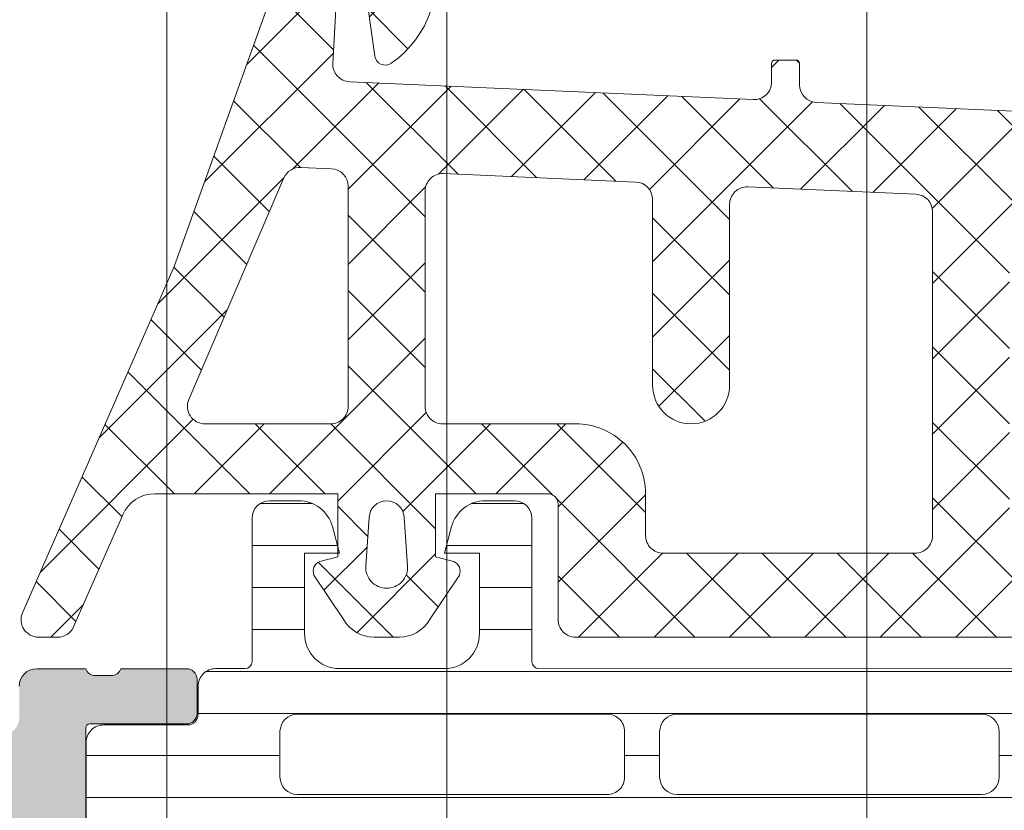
# Model space of a CAD drawing. Header units: millimetres. Extents: x 213386 to 506888, y 183055 to 450952.
# Tile 17 of 256: x 373059 to 373088, y 287206 to 287229. Entities that reach past the tile are written whole.
import ezdxf

# ---------------------------------------------------------------- set-up
doc = ezdxf.new("R2010")
doc.units = ezdxf.units.MM
doc.layers.add('FASÁDA DETAILNÍ', color=255, linetype='Continuous', lineweight=0)
pattern_1 = [(135, (397960.6382589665, 280090.6957864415), (-1.077630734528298, -1.077630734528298), []), (225, (397960.6382589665, 280090.6957864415), (1.077630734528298, -1.077630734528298), [])]

msp = doc.modelspace()

# ---------------------------------------------------------------- hatches: boundary and pattern name
at = {"layer": 'FASÁDA DETAILNÍ'}
h = msp.add_hatch(color=256, dxfattribs=at)
edge = h.paths.add_edge_path()
edge.add_arc((373049.3202230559, 287255.1956502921), 0.5000674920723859, 90.00773245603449, 179.9922675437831, ccw=False)
edge.add_line((373049.3201555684, 287255.6957177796), (373053.3201555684, 287255.6957177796))
edge.add_arc((373053.3200880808, 287255.1956502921), 0.5000674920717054, 360.0077324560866, 449.99226754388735, ccw=False)
edge.add_line((373053.8201555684, 287255.1957177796), (373053.8201555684, 287253.8956689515))
edge.add_arc((373053.3201186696, 287253.8957058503), 0.5000369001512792, 270.0042279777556, 359.99577202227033, ccw=False)
edge.add_line((373053.3201555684, 287253.3956689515), (373052.8201555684, 287253.3956689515))
edge.add_line((373052.8201555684, 287253.3956689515), (373052.8201555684, 287254.3956689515))
edge.add_line((373052.8201555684, 287254.3956689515), (373051.3201555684, 287254.3956689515))
edge.add_arc((373051.3201185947, 287253.3957059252), 0.9999630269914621, 449.9978814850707, 540.0021185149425)
edge.add_line((373050.3201555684, 287253.3956689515), (373050.3201555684, 287249.3956689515))
edge.add_arc((373051.3202324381, 287249.3957458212), 1.000076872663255, 180.0044039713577, 269.9955960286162)
edge.add_line((373051.3201555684, 287248.3956689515), (373052.8201555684, 287248.3956689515))
edge.add_line((373052.8201555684, 287248.3956689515), (373052.8201555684, 287249.3956689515))
edge.add_line((373052.8201555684, 287249.3956689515), (373053.3201555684, 287249.3956689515))
edge.add_arc((373053.3202130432, 287248.8957264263), 0.4999425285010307, -0.006586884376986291, 90.0065868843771, ccw=False)
edge.add_line((373053.8201555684, 287248.8956689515), (373053.8201555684, 287246.0956811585))
edge.add_arc((373053.3201555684, 287246.0956811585), 0.5000000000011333, 270.0000000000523, 360.0000000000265, ccw=False)
edge.add_line((373053.3201555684, 287245.5956811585), (373053.1201555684, 287245.5956811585))
edge.add_arc((373053.1201555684, 287246.0956811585), 0.5000000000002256, 179.9999999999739, 269.99999999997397, ccw=False)
edge.add_line((373052.6201555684, 287246.0956811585), (373052.6201555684, 287246.5956811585))
edge.add_arc((373052.1201204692, 287246.5956460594), 0.500035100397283, 360.0040217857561, 449.9959782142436)
edge.add_line((373052.1201555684, 287247.0956811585), (373051.3201525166, 287247.0956811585))
edge.add_arc((373051.32016908, 287246.5956645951), 0.5000165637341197, 90.00189796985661, 179.9981020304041)
edge.add_line((373050.8201525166, 287246.5956811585), (373050.8201525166, 287215.2956872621))
edge.add_line((373050.8201525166, 287215.2956872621), (373051.2525491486, 287209.2572296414))
edge.add_arc((373052.2517688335, 287209.2956857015), 0.9999594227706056, 182.2040028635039, 269.9999999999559)
edge.add_line((373052.2517688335, 287208.2957262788), (373058.920221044, 287208.2957262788))
edge.add_arc((373058.9202210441, 287208.7957262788), 0.5000000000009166, 270.0000000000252, 359.9999999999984)
edge.add_line((373059.4202210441, 287208.7957262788), (373059.4202210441, 287209.6957262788))
edge.add_arc((373059.9202210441, 287209.6957262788), 0.5000000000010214, 90.00000000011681, 180.0000000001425, ccw=False)
edge.add_line((373059.9202210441, 287210.1957262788), (373061.32022257, 287210.1957262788))
edge.add_arc((373061.5877431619, 287210.2745627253), 0.278895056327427, 196.4198764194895, 271.1645893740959)
edge.add_line((373061.5934115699, 287209.9957252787), (373062.0470055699, 287209.9957252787))
edge.add_arc((373062.0526662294, 287210.2745933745), 0.2789255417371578, 268.8371299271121, 343.5754054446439)
edge.add_line((373062.3202095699, 287210.1957262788), (373064.20022057, 287210.1957262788))
edge.add_arc((373064.20022057, 287209.8957262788), 0.3000000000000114, 360.00000000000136, 450, ccw=False)
edge.add_line((373064.50022057, 287209.8957262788), (373064.50022057, 287208.9157519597))
edge.add_arc((373064.20022057, 287208.9157519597), 0.2999999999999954, 270.0000000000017, 360.00000000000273, ccw=False)
edge.add_line((373064.20022057, 287208.6157519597), (373061.44022257, 287208.6157519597))
edge.add_arc((373061.44022257, 287208.4957519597), 0.1200000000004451, 449.9999999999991, 540)
edge.add_line((373061.32022257, 287208.4957519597), (373061.32022257, 287204.1957262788))
edge.add_arc((373061.82022257, 287204.1957262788), 0.5000000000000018, 179.9999999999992, 269.9999999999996)
edge.add_line((373061.82022257, 287203.6957262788), (373062.52022257, 287203.6957262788))
edge.add_line((373062.5202225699, 287203.6957262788), (373064.9130428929, 287205.0772217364))
edge.add_arc((373064.9821027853, 287204.9576064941), 0.1381197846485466, -1.0322764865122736e-10, 119.9999999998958, ccw=False)
edge.add_line((373065.12022257, 287204.9576064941), (373065.12022257, 287201.1957262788))
edge.add_arc((373067.12022257, 287201.1957262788), 1.999999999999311, 180.0000000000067, 270.0000000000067)
edge.add_line((373067.12022257, 287199.1957262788), (373067.6882179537, 287199.1957262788))
edge.add_arc((373067.6882179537, 287198.6957262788), 0.5000000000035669, 415.52092823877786, 449.99999999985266, ccw=False)
edge.add_arc((373065.1407446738, 287194.9862276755), 4.999999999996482, 365.34922800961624, 415.5209282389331, ccw=False)
edge.add_arc((373069.9820959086, 287195.4338460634), 0.1381197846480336, 240.0000000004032, 367.70243749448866, ccw=False)
edge.add_line((373069.9130360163, 287195.3142308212), (373067.5202156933, 287196.6957262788))
edge.add_line((373067.5202156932, 287196.6957262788), (373066.8202156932, 287196.6957262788))
edge.add_arc((373066.8202156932, 287196.1957262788), 0.5, 450, 540)
edge.add_line((373066.3202156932, 287196.1957262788), (373066.3202156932, 287191.8957005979))
edge.add_arc((373066.4402156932, 287191.8957005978), 0.1199999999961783, 180, 269.9999999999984)
edge.add_line((373066.4402156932, 287191.7757005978), (373069.2002136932, 287191.7757005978))
edge.add_arc((373069.2002136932, 287191.4757005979), 0.2999999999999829, 0, 90.00000000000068, ccw=False)
edge.add_line((373069.5002136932, 287191.4757005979), (373069.5002136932, 287190.4957262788))
edge.add_arc((373069.2002136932, 287190.4957262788), 0.300000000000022, 270.00000000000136, 360, ccw=False)
edge.add_line((373069.2002136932, 287190.1957262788), (373067.3202026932, 287190.1957262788))
edge.add_arc((373067.0526593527, 287190.1168591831), 0.2789255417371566, 376.4245945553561, 451.1628700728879)
edge.add_line((373067.0469986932, 287190.3957272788), (373066.5934046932, 287190.3957272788))
edge.add_arc((373066.5877362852, 287190.1168898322), 0.2788950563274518, 448.8354106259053, 523.5801235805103)
edge.add_line((373066.3202156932, 287190.1957262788), (373063.3201572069, 287190.1957262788))
edge.add_line((373063.3201572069, 287190.1957262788), (373062.620054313, 287190.8957986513))
edge.add_line((373062.6200543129, 287190.8957986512), (373062.6200543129, 287191.4958047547))
edge.add_line((373062.6200543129, 287191.4958047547), (373064.2200604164, 287191.4958047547))
edge.add_arc((373064.2200509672, 287191.995814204), 0.5000094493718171, 270.0010827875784, 359.9989172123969)
edge.add_line((373064.7200604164, 287191.9958047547), (373064.7200604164, 287192.3912328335))
edge.add_arc((373064.2200604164, 287192.3912328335), 0.5000000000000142, 360.0000000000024, 375.0000000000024)
edge.add_line((373064.7030233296, 287192.5206423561), (373064.3188145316, 287193.9545291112))
edge.add_arc((373063.3528887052, 287193.6957100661), 1.000000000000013, 375.0000000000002, 450.0000000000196)
edge.add_line((373063.3528887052, 287194.6957100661), (373057.6200665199, 287194.6957100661))
edge.add_line((373057.6200665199, 287194.6957100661), (373057.6200665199, 287191.4958047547))
edge.add_line((373057.6200665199, 287191.4958047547), (373058.4200543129, 287191.4958047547))
edge.add_line((373058.4200543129, 287191.4958047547), (373058.4200543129, 287190.8957986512))
edge.add_line((373058.4200543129, 287190.8957986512), (373057.2076214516, 287190.1958169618))
edge.add_line((373057.2076214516, 287190.1958169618), (373056.1200665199, 287190.1958169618))
edge.add_line((373056.1200665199, 287190.1958169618), (373056.1200665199, 287205.1957262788))
edge.add_arc((373055.6200665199, 287205.1957262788), 0.5000000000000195, 359.9999999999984, 450.0000000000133)
edge.add_line((373055.6200665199, 287205.6957262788), (373049.8201555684, 287205.6957262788))
edge.add_arc((373049.8201555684, 287206.6957262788), 1, 180, 270.00000000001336, ccw=False)
edge.add_line((373048.8201555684, 287206.6957262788), (373048.8201555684, 287255.1957177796))
edge = h.paths.add_edge_path(flags=16)
edge.add_line((373058.4200543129, 287196.2957100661), (373062.8200543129, 287196.2957100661))
edge.add_arc((373062.8200543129, 287196.7957100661), 0.5000000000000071, 270.0000000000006, 359.9999999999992)
edge.add_line((373063.3200543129, 287196.7957100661), (373063.3200543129, 287201.1957100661))
edge.add_arc((373062.8200543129, 287201.1957100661), 0.4999999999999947, 359.9999999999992, 450.0000000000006)
edge.add_line((373062.8200543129, 287201.6957100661), (373058.4200543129, 287201.6957100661))
edge.add_arc((373058.4200543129, 287201.1957100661), 0.5, 450, 540)
edge.add_line((373057.9200543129, 287201.1957100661), (373057.9200543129, 287196.7957100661))
edge.add_arc((373058.4200543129, 287196.7957100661), 0.4999999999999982, 180, 270.0000000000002)
h = msp.add_hatch(dxfattribs=at)
h.set_pattern_fill('ANSI37', color=256, scale=0.48, angle=90, style=0)
h.set_pattern_definition(pattern_1)
edge = h.paths.add_edge_path(flags=16)
edge.add_line((373070.4188785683, 287214.5314237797), (373070.5186225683, 287213.1385697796))
edge.add_arc((373069.9201556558, 287213.0957122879), 0.5999995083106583, -90.00000834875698, 4.096080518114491, ccw=False)
edge.add_arc((373069.9201554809, 287213.095712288), 0.5999995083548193, 175.9039194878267, 270.00000835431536, ccw=False)
edge.add_line((373069.3216885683, 287213.1385697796), (373069.4214325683, 287214.5314237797))
edge.add_arc((373069.9201555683, 287214.4957093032), 0.5000001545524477, 4.096064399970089, 175.9039356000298, ccw=False)
edge = h.paths.add_edge_path(flags=16)
edge.add_arc((373068.3201589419, 287217.6957174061), 0.4999996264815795, -90.00004280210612, 4.280210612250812e-05, ccw=False)
edge.add_line((373068.3201585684, 287217.1957177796), (373064.7264735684, 287217.1957177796))
edge.add_arc((373064.7264735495, 287217.6957181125), 0.5000003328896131, 156.7819733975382, 270.0000021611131, ccw=False)
edge.add_line((373064.2669675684, 287217.8928337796), (373066.9828455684, 287224.2239357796))
edge.add_arc((373067.4423509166, 287224.02681986), 0.4999998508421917, 87.49988936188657, 156.7819182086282, ccw=False)
edge.add_line((373067.4641615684, 287224.5263437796), (373068.3419685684, 287224.4880177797))
edge.add_arc((373068.320159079, 287223.9884941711), 0.4999994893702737, -4.485651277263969e-05, 87.5000208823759, ccw=False)
edge.add_line((373068.8201585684, 287223.9884937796), (373068.8201585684, 287217.6957177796))
edge = h.paths.add_edge_path(flags=16)
edge.add_line((373093.8740775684, 287223.1038797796), (373098.0227475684, 287214.2070267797))
edge.add_arc((373097.5695938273, 287213.9957176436), 0.4999998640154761, -90.0000296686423, 25.000007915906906, ccw=False)
edge.add_line((373097.5695935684, 287213.4957177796), (373088.2201585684, 287213.4957177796))
edge.add_arc((373088.2201581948, 287213.9957174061), 0.4999996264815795, 179.9999571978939, 270.00004280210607, ccw=False)
edge.add_line((373087.7201585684, 287213.9957177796), (373087.7201585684, 287223.1196407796))
edge.add_arc((373088.2201586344, 287223.1196406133), 0.5000000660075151, 87.49997275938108, 179.9999809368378, ccw=False)
edge.add_line((373088.2419685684, 287223.6191647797), (373093.4427325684, 287223.3920947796))
edge.add_arc((373093.4209228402, 287222.8925693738), 0.5000012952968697, 25.000091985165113, 87.5000025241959, ccw=False)
edge = h.paths.add_edge_path(flags=16)
edge.add_arc((373085.0201589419, 287213.9957174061), 0.4999996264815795, -90.00004280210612, 4.280210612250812e-05, ccw=False)
edge.add_line((373085.0201585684, 287213.4957177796), (373077.8201585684, 287213.4957177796))
edge.add_arc((373077.8201581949, 287213.9957174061), 0.4999996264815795, 179.9999571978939, 270.00004280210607, ccw=False)
edge.add_line((373077.3201585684, 287213.9957177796), (373077.3201585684, 287215.1957177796))
edge.add_arc((373075.3201600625, 287215.1957192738), 1.99999850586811, 359.9999571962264, 450.0000428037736)
edge.add_line((373075.3201585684, 287217.1957177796), (373071.5201585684, 287217.1957177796))
edge.add_arc((373071.5201581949, 287217.6957174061), 0.4999996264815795, 179.9999571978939, 270.00004280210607, ccw=False)
edge.add_line((373071.0201585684, 287217.6957177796), (373071.0201585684, 287223.8487787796))
edge.add_arc((373071.5201586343, 287223.8487786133), 0.5000000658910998, 87.49997275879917, 179.9999809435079, ccw=False)
edge.add_line((373071.5419685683, 287224.3483027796), (373077.0419685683, 287224.1081677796))
edge.add_arc((373077.0201590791, 287223.608644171), 0.4999994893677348, -4.4849842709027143e-05, 87.50002088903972, ccw=False)
edge.add_line((373077.5201585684, 287223.6086437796), (373077.5201585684, 287218.2957177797))
edge.add_arc((373078.6201585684, 287218.2957177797), 1.099999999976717, 180, 360)
edge.add_line((373079.7201585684, 287218.2957177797), (373079.7201585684, 287223.4689287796))
edge.add_arc((373080.2201586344, 287223.4689286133), 0.5000000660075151, 87.49997275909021, 179.9999809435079, ccw=False)
edge.add_line((373080.2419685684, 287223.9684527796), (373085.0419685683, 287223.7588797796))
edge.add_arc((373085.0201590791, 287223.259356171), 0.4999994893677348, -4.4849842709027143e-05, 87.50002088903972, ccw=False)
edge.add_line((373085.5201585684, 287223.2593557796), (373085.5201585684, 287213.9957177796))
edge = h.paths.add_edge_path()
edge.add_line((373100.2332115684, 287215.3821747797), (373096.1353625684, 287224.1700407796))
edge.add_ellipse((373093.4164371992, 287222.9021832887), major_axis=(-3.000002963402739, 0), ratio=1, start_angle=205.0000306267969, end_angle=267.4999411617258)
edge.add_line((373093.5472985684, 287225.8993307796), (373092.8983485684, 287225.9276647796))
edge.add_ellipse((373092.9201580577, 287226.4271883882), major_axis=(-0.4999994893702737, 0), ratio=1, start_angle=-4.485651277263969e-05, end_angle=87.50002088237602, ccw=False)
edge.add_line((373092.4201585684, 287226.4271887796), (373092.4201585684, 287227.3957177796))
edge.add_ellipse((373092.3201586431, 287227.3957178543), major_axis=(-0.09999992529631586, 0), ratio=1, start_angle=179.9999572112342, end_angle=270.0000427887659)
edge.add_line((373092.3201585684, 287227.4957177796), (373091.7201585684, 287227.4957177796))
edge.add_ellipse((373091.7201584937, 287227.3957178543), major_axis=(-0.09999992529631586, 0), ratio=1, start_angle=-90.00004278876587, end_angle=4.278876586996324e-05)
edge.add_line((373091.6201585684, 287227.3957177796), (373091.6201585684, 287226.4926797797))
edge.add_ellipse((373091.1201585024, 287226.4926799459), major_axis=(-0.5000000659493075, 0), ratio=1, start_angle=87.49997275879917, end_angle=179.999980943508, ccw=False)
edge.add_line((373091.0983485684, 287225.9931557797), (373082.1980545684, 287226.3869937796))
edge.add_ellipse((373082.2201586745, 287226.8865050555), major_axis=(-0.5000001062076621, 0), ratio=1, start_angle=-8.298277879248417e-05, end_angle=87.46623077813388, ccw=False)
edge.add_line((373081.7201585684, 287226.8865057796), (373081.7201585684, 287227.4957177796))
edge.add_ellipse((373081.6201586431, 287227.4957178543), major_axis=(-0.09999992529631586, 0), ratio=1, start_angle=179.9999572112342, end_angle=270.0000427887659)
edge.add_line((373081.6201585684, 287227.5957177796), (373081.0201585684, 287227.5957177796))
edge.add_ellipse((373081.0201584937, 287227.4957178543), major_axis=(-0.0999999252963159, 0), ratio=1, start_angle=-90.0000428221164, end_angle=4.278876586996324e-05)
edge.add_line((373080.9201585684, 287227.4957177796), (373080.9201585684, 287226.9661557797))
edge.add_ellipse((373080.4201580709, 287226.9661554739), major_axis=(-0.5000004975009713, 0), ratio=1, start_angle=87.46630200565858, end_angle=180.0000350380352, ccw=False)
edge.add_line((373080.3980545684, 287226.4666437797), (373068.8578295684, 287226.9772997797))
edge.add_ellipse((373068.8796391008, 287227.4768243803), major_axis=(-0.5000004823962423, 0), ratio=1, start_angle=-3.2170573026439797, end_angle=87.50002091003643, ccw=False)
edge.add_line((373068.3804265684, 287227.5048837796), (373068.6689895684, 287232.6386267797))
edge.add_ellipse((373069.0794075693, 287232.5230713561), major_axis=(-0.4263754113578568, 0), ratio=1, start_angle=200.7589723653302, end_angle=344.27514552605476, ccw=False)
edge.add_line((373069.4781025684, 287232.6741947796), (373069.4768625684, 287232.4415917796))
edge.add_line((373069.4768625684, 287232.4415917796), (373069.1787245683, 287230.5590127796))
edge.add_line((373069.1787245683, 287230.5590127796), (373069.5791505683, 287227.7097277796))
edge.add_ellipse((373069.8762311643, 287227.7514783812), major_axis=(-0.2999999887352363, 0), ratio=1, start_angle=7.999744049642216, end_angle=124.5977463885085)
edge.add_ellipse((373068.343117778, 287229.9740494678), major_axis=(-3.000047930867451, 0), ratio=1, start_angle=124.5976412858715, end_angle=198.0084245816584)
edge.add_line((373071.1961965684, 287230.9015347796), (373070.5626205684, 287233.1564257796))
edge.add_ellipse((373069.7874080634, 287232.9954962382), major_axis=(-0.791740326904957, 0), ratio=1, start_angle=191.7276897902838, end_angle=263.2016537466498)
edge.add_line((373069.8811305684, 287233.7816697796), (373068.8229205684, 287233.7828907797))
edge.add_ellipse((373068.9520448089, 287232.6038045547), major_axis=(-1.186135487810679, 0), ratio=1, start_angle=276.2496781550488, end_angle=341.3444235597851)
edge.add_line((373067.8282305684, 287232.9832237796), (373066.7338975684, 287229.7418837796))
edge.add_line((373066.7338975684, 287229.7418837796), (373063.8441195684, 287221.6920887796))
edge.add_line((373063.8441195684, 287221.6920887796), (373059.5113105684, 287211.7942117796))
edge.add_ellipse((373059.970319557, 287211.5959417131), major_axis=(-0.5000002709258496, 0), ratio=1, start_angle=-23.36204947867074, end_angle=89.93342363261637)
edge.add_line((373059.9697385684, 287211.0959417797), (373060.5164395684, 287211.0953067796))
edge.add_ellipse((373060.5170198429, 287211.5953068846), major_axis=(-0.5000004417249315, 0), ratio=1, start_angle=89.93350548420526, end_angle=156.0791754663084)
edge.add_line((373060.9740735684, 287211.3925697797), (373062.3758295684, 287214.5965727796))
edge.add_ellipse((373063.2919706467, 287214.195718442), major_axis=(-0.9999993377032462, 0), ratio=1, start_angle=269.99994719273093, end_angle=336.3683852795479, ccw=False)
edge.add_line((373063.2919715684, 287215.1957177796), (373068.5199135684, 287215.1957177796))
edge.add_line((373068.5199135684, 287215.1957177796), (373068.5199225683, 287213.3962387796))
edge.add_line((373068.5199225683, 287213.3962387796), (373068.0051215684, 287213.2582967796))
edge.add_ellipse((373068.1198868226, 287212.9811427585), major_axis=(-0.2999756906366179, 0), ratio=1, start_angle=-67.5062997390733, end_angle=22.50356669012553)
edge.add_line((373067.8427525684, 287212.8663297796), (373068.6919195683, 287211.5962027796))
edge.add_ellipse((373069.5577837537, 287212.0959235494), major_axis=(-0.9997207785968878, 0), ratio=1, start_angle=29.99076069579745, end_angle=90.00761184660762)
edge.add_line((373069.5579165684, 287211.0962027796), (373070.2822775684, 287211.0962337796))
edge.add_ellipse((373070.2820695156, 287212.0959716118), major_axis=(-0.9997378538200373, 0), ratio=1, start_angle=90.01192367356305, end_angle=150.0086750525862)
edge.add_line((373071.1479435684, 287211.5962337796), (373071.9971105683, 287212.8663297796))
edge.add_ellipse((373071.7199630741, 287212.9811416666), major_axis=(-0.2999875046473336, 0), ratio=1, start_angle=157.4975938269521, end_angle=247.5013961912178)
edge.add_line((373071.8347565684, 287213.2582967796), (373071.3199405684, 287213.3962687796))
edge.add_line((373071.3199405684, 287213.3962687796), (373071.3199325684, 287215.1957177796))
edge.add_line((373071.3199325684, 287215.1957177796), (373074.5201595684, 287215.1957177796))
edge.add_ellipse((373074.5201597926, 287214.8957180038), major_axis=(-0.2999997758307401, 0), ratio=1, start_angle=179.9999571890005, end_angle=270.0000428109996, ccw=False)
edge.add_line((373074.8201595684, 287214.8957177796), (373074.8201595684, 287211.5957217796))
edge.add_ellipse((373075.3201591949, 287211.5957214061), major_axis=(-0.4999996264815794, 0), ratio=1, start_angle=-4.280210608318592e-05, end_angle=90.00004280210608)
edge.add_line((373075.3201595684, 287211.0957217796), (373102.2177815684, 287211.0957217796))
edge.add_line((373102.2177815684, 287211.0957217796), (373103.1128995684, 287212.6461137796))
edge.add_ellipse((373102.6798870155, 287212.8961138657), major_axis=(-0.4999999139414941, 0), ratio=1, start_angle=149.9999829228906, end_angle=269.9999366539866)
edge.add_line((373102.6798875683, 287213.3961137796), (373102.6798875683, 287215.0934847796))
edge.add_line((373102.6798875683, 287215.0934847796), (373100.6863655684, 287215.0934847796))
edge.add_ellipse((373100.6863652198, 287215.5934850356), major_axis=(-0.5000002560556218, 0), ratio=1, start_angle=25.000128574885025, end_angle=90.00003994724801, ccw=False)
h = msp.add_hatch(dxfattribs=at)
h.set_pattern_fill('ANSI37', color=256, scale=0.48, angle=90, style=0)
h.set_pattern_definition(pattern_1)
edge = h.paths.add_edge_path(flags=16)
edge.add_line((373070.4188785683, 287214.5314235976), (373070.5186225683, 287213.1385695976))
edge.add_arc((373069.9201556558, 287213.0957121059), 0.5999995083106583, -90.00000834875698, 4.096080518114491, ccw=False)
edge.add_arc((373069.9201554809, 287213.0957121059), 0.5999995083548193, 175.9039194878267, 270.00000835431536, ccw=False)
edge.add_line((373069.3216885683, 287213.1385695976), (373069.4214325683, 287214.5314235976))
edge.add_arc((373069.9201555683, 287214.4957091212), 0.5000001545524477, 4.096064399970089, 175.9039356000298, ccw=False)
edge = h.paths.add_edge_path(flags=16)
edge.add_arc((373068.3201589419, 287217.695717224), 0.4999996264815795, -90.00004280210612, 4.280210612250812e-05, ccw=False)
edge.add_line((373068.3201585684, 287217.1957175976), (373064.7264735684, 287217.1957175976))
edge.add_arc((373064.7264735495, 287217.6957179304), 0.5000003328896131, 156.7819733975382, 270.0000021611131, ccw=False)
edge.add_line((373064.2669675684, 287217.8928335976), (373066.9828455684, 287224.2239355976))
edge.add_arc((373067.4423509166, 287224.0268196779), 0.4999998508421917, 87.49988936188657, 156.7819182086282, ccw=False)
edge.add_line((373067.4641615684, 287224.5263435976), (373068.3419685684, 287224.4880175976))
edge.add_arc((373068.320159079, 287223.988493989), 0.4999994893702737, -4.485651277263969e-05, 87.5000208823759, ccw=False)
edge.add_line((373068.8201585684, 287223.9884935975), (373068.8201585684, 287217.6957175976))
edge = h.paths.add_edge_path(flags=16)
edge.add_line((373093.8740775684, 287223.1038795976), (373098.0227475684, 287214.2070265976))
edge.add_arc((373097.5695938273, 287213.9957174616), 0.4999998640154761, -90.0000296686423, 25.000007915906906, ccw=False)
edge.add_line((373097.5695935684, 287213.4957175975), (373088.2201585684, 287213.4957175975))
edge.add_arc((373088.2201581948, 287213.995717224), 0.4999996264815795, 179.9999571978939, 270.00004280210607, ccw=False)
edge.add_line((373087.7201585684, 287213.9957175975), (373087.7201585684, 287223.1196405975))
edge.add_arc((373088.2201586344, 287223.1196404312), 0.5000000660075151, 87.49997275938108, 179.9999809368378, ccw=False)
edge.add_line((373088.2419685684, 287223.6191645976), (373093.4427325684, 287223.3920945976))
edge.add_arc((373093.4209228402, 287222.8925691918), 0.5000012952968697, 25.000091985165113, 87.5000025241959, ccw=False)
edge = h.paths.add_edge_path(flags=16)
edge.add_arc((373085.0201589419, 287213.995717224), 0.4999996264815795, -90.00004280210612, 4.280210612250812e-05, ccw=False)
edge.add_line((373085.0201585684, 287213.4957175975), (373077.8201585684, 287213.4957175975))
edge.add_arc((373077.8201581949, 287213.995717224), 0.4999996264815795, 179.9999571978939, 270.00004280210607, ccw=False)
edge.add_line((373077.3201585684, 287213.9957175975), (373077.3201585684, 287215.1957175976))
edge.add_arc((373075.3201600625, 287215.1957190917), 1.99999850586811, 359.9999571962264, 450.0000428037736)
edge.add_line((373075.3201585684, 287217.1957175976), (373071.5201585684, 287217.1957175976))
edge.add_arc((373071.5201581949, 287217.695717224), 0.4999996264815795, 179.9999571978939, 270.00004280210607, ccw=False)
edge.add_line((373071.0201585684, 287217.6957175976), (373071.0201585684, 287223.8487785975))
edge.add_arc((373071.5201586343, 287223.8487784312), 0.5000000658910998, 87.49997275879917, 179.9999809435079, ccw=False)
edge.add_line((373071.5419685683, 287224.3483025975), (373077.0419685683, 287224.1081675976))
edge.add_arc((373077.0201590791, 287223.608643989), 0.4999994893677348, -4.4849842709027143e-05, 87.50002088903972, ccw=False)
edge.add_line((373077.5201585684, 287223.6086435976), (373077.5201585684, 287218.2957175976))
edge.add_arc((373078.6201585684, 287218.2957175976), 1.099999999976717, 180, 360)
edge.add_line((373079.7201585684, 287218.2957175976), (373079.7201585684, 287223.4689285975))
edge.add_arc((373080.2201586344, 287223.4689284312), 0.5000000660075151, 87.49997275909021, 179.9999809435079, ccw=False)
edge.add_line((373080.2419685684, 287223.9684525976), (373085.0419685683, 287223.7588795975))
edge.add_arc((373085.0201590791, 287223.2593559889), 0.4999994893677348, -4.4849842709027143e-05, 87.50002088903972, ccw=False)
edge.add_line((373085.5201585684, 287223.2593555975), (373085.5201585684, 287213.9957175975))
edge = h.paths.add_edge_path()
edge.add_line((373100.2332115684, 287215.3821745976), (373096.1353625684, 287224.1700405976))
edge.add_ellipse((373093.4164371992, 287222.9021831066), major_axis=(-3.000002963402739, 0), ratio=1, start_angle=205.0000306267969, end_angle=267.4999411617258)
edge.add_line((373093.5472985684, 287225.8993305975), (373092.8983485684, 287225.9276645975))
edge.add_ellipse((373092.9201580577, 287226.4271882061), major_axis=(-0.4999994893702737, 0), ratio=1, start_angle=-4.485651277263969e-05, end_angle=87.50002088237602, ccw=False)
edge.add_line((373092.4201585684, 287226.4271885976), (373092.4201585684, 287227.3957175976))
edge.add_ellipse((373092.3201586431, 287227.3957176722), major_axis=(-0.09999992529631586, 0), ratio=1, start_angle=179.9999572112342, end_angle=270.0000427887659)
edge.add_line((373092.3201585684, 287227.4957175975), (373091.7201585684, 287227.4957175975))
edge.add_ellipse((373091.7201584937, 287227.3957176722), major_axis=(-0.09999992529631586, 0), ratio=1, start_angle=-90.00004278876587, end_angle=4.278876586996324e-05)
edge.add_line((373091.6201585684, 287227.3957175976), (373091.6201585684, 287226.4926795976))
edge.add_ellipse((373091.1201585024, 287226.4926797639), major_axis=(-0.5000000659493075, 0), ratio=1, start_angle=87.49997275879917, end_angle=179.999980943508, ccw=False)
edge.add_line((373091.0983485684, 287225.9931555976), (373082.1980545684, 287226.3869935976))
edge.add_ellipse((373082.2201586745, 287226.8865048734), major_axis=(-0.5000001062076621, 0), ratio=1, start_angle=-8.298277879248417e-05, end_angle=87.46623077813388, ccw=False)
edge.add_line((373081.7201585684, 287226.8865055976), (373081.7201585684, 287227.4957175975))
edge.add_ellipse((373081.6201586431, 287227.4957176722), major_axis=(-0.09999992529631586, 0), ratio=1, start_angle=179.9999572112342, end_angle=270.0000427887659)
edge.add_line((373081.6201585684, 287227.5957175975), (373081.0201585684, 287227.5957175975))
edge.add_ellipse((373081.0201584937, 287227.4957176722), major_axis=(-0.0999999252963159, 0), ratio=1, start_angle=-90.0000428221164, end_angle=4.278876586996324e-05)
edge.add_line((373080.9201585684, 287227.4957175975), (373080.9201585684, 287226.9661555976))
edge.add_ellipse((373080.4201580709, 287226.9661552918), major_axis=(-0.5000004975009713, 0), ratio=1, start_angle=87.46630200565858, end_angle=180.0000350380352, ccw=False)
edge.add_line((373080.3980545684, 287226.4666435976), (373068.8578295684, 287226.9772995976))
edge.add_ellipse((373068.8796391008, 287227.4768241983), major_axis=(-0.5000004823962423, 0), ratio=1, start_angle=-3.2170573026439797, end_angle=87.50002091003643, ccw=False)
edge.add_line((373068.3804265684, 287227.5048835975), (373068.6689895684, 287232.6386265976))
edge.add_ellipse((373069.0794075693, 287232.523071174), major_axis=(-0.4263754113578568, 0), ratio=1, start_angle=200.7589723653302, end_angle=344.27514552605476, ccw=False)
edge.add_line((373069.4781025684, 287232.6741945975), (373069.4768625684, 287232.4415915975))
edge.add_line((373069.4768625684, 287232.4415915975), (373069.1787245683, 287230.5590125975))
edge.add_line((373069.1787245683, 287230.5590125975), (373069.5791505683, 287227.7097275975))
edge.add_ellipse((373069.8762311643, 287227.7514781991), major_axis=(-0.2999999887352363, 0), ratio=1, start_angle=7.999744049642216, end_angle=124.5977463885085)
edge.add_ellipse((373068.343117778, 287229.9740492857), major_axis=(-3.000047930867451, 0), ratio=1, start_angle=124.5976412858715, end_angle=198.0084245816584)
edge.add_line((373071.1961965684, 287230.9015345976), (373070.5626205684, 287233.1564255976))
edge.add_ellipse((373069.7874080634, 287232.9954960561), major_axis=(-0.791740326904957, 0), ratio=1, start_angle=191.7276897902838, end_angle=263.2016537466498)
edge.add_line((373069.8811305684, 287233.7816695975), (373068.8229205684, 287233.7828905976))
edge.add_ellipse((373068.9520448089, 287232.6038043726), major_axis=(-1.186135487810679, 0), ratio=1, start_angle=276.2496781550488, end_angle=341.3444235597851)
edge.add_line((373067.8282305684, 287232.9832235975), (373066.7338975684, 287229.7418835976))
edge.add_line((373066.7338975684, 287229.7418835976), (373063.8441195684, 287221.6920885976))
edge.add_line((373063.8441195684, 287221.6920885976), (373059.5113105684, 287211.7942115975))
edge.add_ellipse((373059.970319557, 287211.595941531), major_axis=(-0.5000002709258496, 0), ratio=1, start_angle=-23.36204947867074, end_angle=89.93342363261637)
edge.add_line((373059.9697385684, 287211.0959415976), (373060.5164395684, 287211.0953065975))
edge.add_ellipse((373060.5170198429, 287211.5953067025), major_axis=(-0.5000004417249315, 0), ratio=1, start_angle=89.93350548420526, end_angle=156.0791754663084)
edge.add_line((373060.9740735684, 287211.3925695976), (373062.3758295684, 287214.5965725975))
edge.add_ellipse((373063.2919706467, 287214.1957182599), major_axis=(-0.9999993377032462, 0), ratio=1, start_angle=269.99994719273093, end_angle=336.3683852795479, ccw=False)
edge.add_line((373063.2919715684, 287215.1957175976), (373068.5199135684, 287215.1957175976))
edge.add_line((373068.5199135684, 287215.1957175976), (373068.5199225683, 287213.3962385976))
edge.add_line((373068.5199225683, 287213.3962385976), (373068.0051215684, 287213.2582965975))
edge.add_ellipse((373068.1198868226, 287212.9811425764), major_axis=(-0.2999756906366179, 0), ratio=1, start_angle=-67.5062997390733, end_angle=22.50356669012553)
edge.add_line((373067.8427525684, 287212.8663295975), (373068.6919195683, 287211.5962025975))
edge.add_ellipse((373069.5577837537, 287212.0959233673), major_axis=(-0.9997207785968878, 0), ratio=1, start_angle=29.99076069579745, end_angle=90.00761184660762)
edge.add_line((373069.5579165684, 287211.0962025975), (373070.2822775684, 287211.0962335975))
edge.add_ellipse((373070.2820695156, 287212.0959714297), major_axis=(-0.9997378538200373, 0), ratio=1, start_angle=90.01192367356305, end_angle=150.0086750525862)
edge.add_line((373071.1479435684, 287211.5962335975), (373071.9971105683, 287212.8663295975))
edge.add_ellipse((373071.7199630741, 287212.9811414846), major_axis=(-0.2999875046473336, 0), ratio=1, start_angle=157.4975938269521, end_angle=247.5013961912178)
edge.add_line((373071.8347565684, 287213.2582965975), (373071.3199405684, 287213.3962685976))
edge.add_line((373071.3199405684, 287213.3962685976), (373071.3199325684, 287215.1957175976))
edge.add_line((373071.3199325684, 287215.1957175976), (373074.5201595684, 287215.1957175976))
edge.add_ellipse((373074.5201597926, 287214.8957178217), major_axis=(-0.2999997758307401, 0), ratio=1, start_angle=179.9999571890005, end_angle=270.0000428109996, ccw=False)
edge.add_line((373074.8201595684, 287214.8957175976), (373074.8201595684, 287211.5957215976))
edge.add_ellipse((373075.3201591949, 287211.595721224), major_axis=(-0.4999996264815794, 0), ratio=1, start_angle=-4.280210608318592e-05, end_angle=90.00004280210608)
edge.add_line((373075.3201595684, 287211.0957215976), (373102.2177815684, 287211.0957215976))
edge.add_line((373102.2177815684, 287211.0957215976), (373103.1128995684, 287212.6461135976))
edge.add_ellipse((373102.6798870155, 287212.8961136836), major_axis=(-0.4999999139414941, 0), ratio=1, start_angle=149.9999829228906, end_angle=269.9999366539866)
edge.add_line((373102.6798875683, 287213.3961135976), (373102.6798875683, 287215.0934845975))
edge.add_line((373102.6798875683, 287215.0934845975), (373100.6863655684, 287215.0934845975))
edge.add_ellipse((373100.6863652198, 287215.5934848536), major_axis=(-0.5000002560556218, 0), ratio=1, start_angle=25.000128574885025, end_angle=90.00003994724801, ccw=False)
h = msp.add_hatch(dxfattribs=at)
h.set_pattern_fill('LINIE', color=256, scale=1.2, angle=-1.272221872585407e-14, style=0)
h.set_pattern_definition([(360, (373060.6955425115, 287190.9127556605), (2.939128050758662e-16, 1.2), [])])
edge = h.paths.add_edge_path()
edge.add_arc((373064.2302388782, 287208.886528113), 0.3000000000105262, 269.9979247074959, 359.997924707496)
edge.add_line((373064.530238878, 287208.8865172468), (373064.5302675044, 287209.6968485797))
edge.add_arc((373065.0302648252, 287209.6968331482), 0.4999973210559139, 89.99761771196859, 179.9982316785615, ccw=False)
edge.add_line((373065.0302856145, 287210.196830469), (373065.8713578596, 287210.1981510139))
edge.add_arc((373065.8713578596, 287210.3981510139), 0.1999999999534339, 270, 360)
edge.add_line((373066.0713578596, 287210.3981510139), (373066.0713578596, 287214.4981510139))
edge.add_arc((373066.5713578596, 287214.4981510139), 0.5, 90, 180, ccw=False)
edge.add_line((373066.5713578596, 287214.9981510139), (373067.402107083, 287214.9981510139))
edge.add_arc((373067.402107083, 287213.9981510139), 0.9999999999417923, 15.000000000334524, 90, ccw=False)
edge.add_line((373068.3680329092, 287214.256970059), (373068.5713578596, 287213.4981510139))
edge.add_line((373068.5713578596, 287213.4981510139), (373067.5713578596, 287213.4981510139))
edge.add_line((373067.5713578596, 287213.4981510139), (373067.5713578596, 287211.1981510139))
edge.add_arc((373068.5754843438, 287211.1998602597), 1.004127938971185, 180.0975300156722, 269.7659122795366)
edge.add_line((373068.5713818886, 287210.1957407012), (373071.5712602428, 287210.1957407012))
edge.add_arc((373071.5672318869, 287211.1998600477), 1.004127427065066, 270.2298596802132, 359.902482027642)
edge.add_line((373072.5713578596, 287211.1981510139), (373072.5713578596, 287213.4981510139))
edge.add_line((373072.5713578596, 287213.4981510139), (373071.5713578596, 287213.4981510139))
edge.add_line((373071.5713578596, 287213.4981510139), (373071.7746828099, 287214.256970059))
edge.add_arc((373072.7406086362, 287213.9981510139), 0.9999999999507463, 89.99999999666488, 164.9999999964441, ccw=False)
edge.add_line((373072.7406086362, 287214.9981510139), (373073.5713578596, 287214.9981510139))
edge.add_arc((373073.5713578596, 287214.4981510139), 0.5, 0, 90, ccw=False)
edge.add_line((373074.0713578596, 287214.4981510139), (373074.0713578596, 287210.3981510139))
edge.add_arc((373074.2755309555, 287210.3998795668), 0.2041804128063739, 180.4850610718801, 268.8441310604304)
edge.add_line((373074.2714121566, 287210.1957407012), (373100.1127789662, 287210.1957177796))
edge.add_arc((373100.1127635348, 287209.6957204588), 0.4999973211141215, -0.002382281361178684, 89.99823167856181, ccw=False)
edge.add_line((373100.6127608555, 287209.6956996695), (373100.6127322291, 287208.8853683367))
edge.add_arc((373100.9127322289, 287208.8853574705), 0.300000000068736, 179.9979246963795, 269.9979246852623)
edge.add_line((373100.9127213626, 287208.5853574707), (373103.312719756, 287208.5856024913))
edge.add_arc((373103.3127042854, 287208.0856065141), 0.4999959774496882, -0.0023777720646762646, 89.9982271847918, ccw=False)
edge.add_line((373103.8127002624, 287208.0855857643), (373103.8125736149, 287204.6090442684))
edge.add_arc((373102.8227606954, 287204.7513907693), 0.9999960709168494, 237.27090860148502, 351.81631664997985, ccw=False)
edge.add_line((373102.2820952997, 287203.9101577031), (373099.9984862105, 287205.2287101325))
edge.add_arc((373099.7484705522, 287204.7957064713), 0.5000000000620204, 59.99792809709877, 89.99786479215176)
edge.add_line((373099.7484891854, 287205.295706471), (373065.3942204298, 287205.2967927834))
edge.add_arc((373065.3942028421, 287204.7967927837), 0.500000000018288, 89.99798460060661, 119.9979212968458)
edge.add_line((373065.1442185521, 287205.2298145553), (373062.8605139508, 287203.9114275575))
edge.add_arc((373062.3199094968, 287204.7526997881), 0.9999960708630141, 188.179532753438, 302.7249408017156, ccw=False)
edge.add_line((373061.3300862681, 287204.6104249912), (373061.3302129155, 287208.0869664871))
edge.add_arc((373061.8302088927, 287208.0869510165), 0.4999959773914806, 89.99762221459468, 179.9982271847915, ccw=False)
edge.add_line((373061.8302296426, 287208.5869469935), (373064.230228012, 287208.5865281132))
edge = h.paths.add_edge_path(flags=16)
edge.add_line((373088.4213516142, 287208.3962525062), (373088.4213516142, 287207.0962583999))
edge.add_arc((373088.9213479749, 287207.0962547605), 0.4999963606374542, 179.9995829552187, 270.0004170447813)
edge.add_line((373088.9213516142, 287206.5962583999), (373097.7713455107, 287206.5962583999))
edge.add_arc((373097.7713491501, 287207.0962547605), 0.4999963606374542, 269.9995829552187, 360.0004170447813)
edge.add_line((373098.2713455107, 287207.0962583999), (373098.2713455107, 287208.3962525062))
edge.add_arc((373097.7713455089, 287208.3962690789), 0.5000000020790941, 359.9981009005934, 449.9999997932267)
edge.add_line((373097.7713455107, 287208.896269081), (373088.9213516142, 287208.896269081))
edge.add_arc((373088.9213516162, 287208.3962690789), 0.5000000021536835, 90.00000022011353, 180.0018990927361)
edge = h.paths.add_edge_path(flags=16)
edge.add_arc((373078.2213455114, 287208.396269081), 0.5, 90, 180)
edge.add_line((373077.7213455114, 287208.396269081), (373077.7213455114, 287207.0962583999))
edge.add_arc((373078.2213455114, 287207.0962583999), 0.5, 180, 270)
edge.add_line((373078.2213455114, 287206.5962583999), (373086.9213516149, 287206.5962583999))
edge.add_arc((373086.9213516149, 287207.0962583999), 0.5, 270, 360)
edge.add_line((373087.4213516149, 287207.0962583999), (373087.4213516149, 287208.396269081))
edge.add_arc((373086.9213516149, 287208.396269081), 0.5, 0, 90)
edge.add_line((373086.9213516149, 287208.896269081), (373078.2213455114, 287208.896269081))
edge = h.paths.add_edge_path(flags=16)
edge.add_arc((373076.2213491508, 287207.0962547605), 0.4999963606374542, 269.9995829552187, 360.0004170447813)
edge.add_line((373076.7213455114, 287207.0962583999), (373076.7213455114, 287208.3962525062))
edge.add_arc((373076.2213455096, 287208.3962690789), 0.5000000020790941, 359.9981009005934, 449.9999997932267)
edge.add_line((373076.2213455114, 287208.896269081), (373067.3713363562, 287208.896269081))
edge.add_arc((373067.3713363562, 287208.3962843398), 0.4999847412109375, 90, 180)
edge.add_line((373066.8713516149, 287208.3962843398), (373066.8713516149, 287207.0962736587))
edge.add_arc((373067.3713668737, 287207.0962736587), 0.5000152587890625, 180, 270)
edge.add_line((373067.3713668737, 287206.5962583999), (373076.2213455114, 287206.5962583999))

# ---------------------------------------------------------------- linework, layer by layer
for p, q in [((373063.6382437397, 284292.1544280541), (373063.6382437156, 307967.1544280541)), ((373063.6382437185, 286777.6545368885), (373063.6382473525, 288917.1544282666)), ((373071.6382445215, 287250.3702173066), (373071.6382437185, 286777.6545368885)), ((373071.6382437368, 287250.3702173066), (373071.6382437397, 284297.1544280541)), ((373083.6382437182, 286777.6545368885), (373083.6382445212, 287250.3702173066)), ((373083.6382437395, 284297.1544280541), (373083.6382437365, 287250.3702173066)), ((373059.9202210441, 287210.1957262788), (373061.32022257, 287210.1957262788)), ((373062.3202095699, 287210.1957262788), (373064.20022057, 287210.1957262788)), ((373061.5934115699, 287209.9957252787), (373062.0470055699, 287209.9957252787)), ((373064.50022057, 287209.8957262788), (373064.50022057, 287208.9157519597)), ((373061.32022257, 287208.4957519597), (373061.32022257, 287204.1957262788)), ((373064.20022057, 287208.6157519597), (373061.44022257, 287208.6157519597))]:
    msp.add_line(p, q, dxfattribs=at)
at = {"layer": 'FASÁDA DETAILNÍ', "extrusion": (0, 0, -1)}
for points in [[(-373091.0983485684, 287225.9931557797), (-373082.1980545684, 287226.3869937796), (-373082.1980545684, 287226.3869937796, 0.40132), (-373081.7201585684, 287226.8865057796), (-373081.7201585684, 287227.4957177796), (-373081.7201585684, 287227.4957177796, -0.414214), (-373081.6201585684, 287227.5957177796), (-373081.0201585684, 287227.5957177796), (-373081.0201585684, 287227.5957177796, -0.414214), (-373080.9201585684, 287227.4957177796), (-373080.9201585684, 287226.9661557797), (-373080.9201585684, 287226.9661557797, 0.427226), (-373080.3980545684, 287226.4666437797), (-373068.8578295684, 287226.9772997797), (-373068.8578295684, 287226.9772997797, 0.417884), (-373068.3804265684, 287227.5048837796), (-373068.6689895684, 287232.6386267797)], [(-373091.0983485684, 287225.9931555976), (-373082.1980545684, 287226.3869935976), (-373082.1980545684, 287226.3869935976, 0.40132), (-373081.7201585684, 287226.8865055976), (-373081.7201585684, 287227.4957175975), (-373081.7201585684, 287227.4957175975, -0.414214), (-373081.6201585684, 287227.5957175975), (-373081.0201585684, 287227.5957175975), (-373081.0201585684, 287227.5957175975, -0.414214), (-373080.9201585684, 287227.4957175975), (-373080.9201585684, 287226.9661555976), (-373080.9201585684, 287226.9661555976, 0.427226), (-373080.3980545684, 287226.4666435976), (-373068.8578295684, 287226.9772995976), (-373068.8578295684, 287226.9772995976, 0.417884), (-373068.3804265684, 287227.5048835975), (-373068.6689895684, 287232.6386265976)], [(-373069.1787245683, 287230.5590127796), (-373069.5791505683, 287227.7097277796), (-373069.5791505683, 287227.7097277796, -0.557725), (-373070.0465745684, 287227.5045307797, -0.331739), (-373071.1961965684, 287230.9015347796)], [(-373069.1787245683, 287230.5590125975), (-373069.5791505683, 287227.7097275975), (-373069.5791505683, 287227.7097275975, -0.557725), (-373070.0465745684, 287227.5045305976, -0.331739), (-373071.1961965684, 287230.9015345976)], [(-373066.7338975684, 287229.7418837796), (-373063.8441195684, 287221.6920887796), (-373059.5113105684, 287211.7942117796), (-373059.5113105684, 287211.7942117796, -0.538982), (-373059.9697385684, 287211.0959417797), (-373060.5164395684, 287211.0953067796), (-373060.5164395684, 287211.0953067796, -0.296905), (-373060.9740735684, 287211.3925697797), (-373062.3758295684, 287214.5965727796), (-373062.3758295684, 287214.5965727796, 0.297963), (-373063.2919715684, 287215.1957177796), (-373068.5199135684, 287215.1957177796), (-373068.5199225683, 287213.3962387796), (-373068.0051215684, 287213.2582967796), (-373068.0051215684, 287213.2582967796, -0.414264), (-373067.8427525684, 287212.8663297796), (-373068.6919195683, 287211.5962027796), (-373068.6919195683, 287211.5962027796, -0.268028), (-373069.5579165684, 287211.0962027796), (-373070.2822775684, 287211.0962337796), (-373070.2822775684, 287211.0962337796, -0.267934), (-373071.1479435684, 287211.5962337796), (-373071.9971105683, 287212.8663297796), (-373071.9971105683, 287212.8663297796, -0.414233), (-373071.8347565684, 287213.2582967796), (-373071.3199405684, 287213.3962687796), (-373071.3199325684, 287215.1957177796), (-373074.5201595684, 287215.1957177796), (-373074.5201595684, 287215.1957177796, 0.414214), (-373074.8201595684, 287214.8957177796), (-373074.8201595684, 287211.5957217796), (-373074.8201595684, 287211.5957217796, -0.414214), (-373075.3201595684, 287211.0957217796), (-373102.2177815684, 287211.0957217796)], [(-373066.7338975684, 287229.7418835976), (-373063.8441195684, 287221.6920885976), (-373059.5113105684, 287211.7942115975), (-373059.5113105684, 287211.7942115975, -0.538982), (-373059.9697385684, 287211.0959415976), (-373060.5164395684, 287211.0953065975), (-373060.5164395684, 287211.0953065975, -0.296905), (-373060.9740735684, 287211.3925695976), (-373062.3758295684, 287214.5965725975), (-373062.3758295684, 287214.5965725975, 0.297963), (-373063.2919715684, 287215.1957175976), (-373068.5199135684, 287215.1957175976), (-373068.5199225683, 287213.3962385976), (-373068.0051215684, 287213.2582965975), (-373068.0051215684, 287213.2582965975, -0.414264), (-373067.8427525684, 287212.8663295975), (-373068.6919195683, 287211.5962025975), (-373068.6919195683, 287211.5962025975, -0.268028), (-373069.5579165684, 287211.0962025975), (-373070.2822775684, 287211.0962335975), (-373070.2822775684, 287211.0962335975, -0.267934), (-373071.1479435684, 287211.5962335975), (-373071.9971105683, 287212.8663295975), (-373071.9971105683, 287212.8663295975, -0.414233), (-373071.8347565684, 287213.2582965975), (-373071.3199405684, 287213.3962685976), (-373071.3199325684, 287215.1957175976), (-373074.5201595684, 287215.1957175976), (-373074.5201595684, 287215.1957175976, 0.414214), (-373074.8201595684, 287214.8957175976), (-373074.8201595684, 287211.5957215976), (-373074.8201595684, 287211.5957215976, -0.414214), (-373075.3201595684, 287211.0957215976), (-373102.2177815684, 287211.0957215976)]]:
    msp.add_lwpolyline(points, format="xyb", dxfattribs=at)
at = {"layer": 'FASÁDA DETAILNÍ'}
for points in [[(373068.8201585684, 287217.6957177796, -0.414214), (373068.3201585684, 287217.1957177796), (373064.7264735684, 287217.1957177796), (373064.7264735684, 287217.1957177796, -0.538546), (373064.2669675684, 287217.8928337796), (373066.9828455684, 287224.2239357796), (373066.9828455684, 287224.2239357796, -0.311858), (373067.4641615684, 287224.5263437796), (373068.3419685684, 287224.4880177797), (373068.3419685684, 287224.4880177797, -0.401491), (373068.8201585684, 287223.9884937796), (373068.8201585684, 287217.6957177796)], [(373068.8201585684, 287217.6957175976, -0.414214), (373068.3201585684, 287217.1957175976), (373064.7264735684, 287217.1957175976), (373064.7264735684, 287217.1957175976, -0.538546), (373064.2669675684, 287217.8928335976), (373066.9828455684, 287224.2239355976), (373066.9828455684, 287224.2239355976, -0.311858), (373067.4641615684, 287224.5263435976), (373068.3419685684, 287224.4880175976), (373068.3419685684, 287224.4880175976, -0.401491), (373068.8201585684, 287223.9884935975), (373068.8201585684, 287217.6957175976)], [(373085.5201585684, 287213.9957177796, -0.414214), (373085.0201585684, 287213.4957177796), (373077.8201585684, 287213.4957177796), (373077.8201585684, 287213.4957177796, -0.414214), (373077.3201585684, 287213.9957177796), (373077.3201585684, 287215.1957177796), (373077.3201585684, 287215.1957177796, 0.414214), (373075.3201585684, 287217.1957177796), (373071.5201585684, 287217.1957177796), (373071.5201585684, 287217.1957177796, -0.414214), (373071.0201585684, 287217.6957177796), (373071.0201585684, 287223.8487787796), (373071.0201585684, 287223.8487787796, -0.427052), (373071.5419685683, 287224.3483027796), (373077.0419685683, 287224.1081677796), (373077.0419685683, 287224.1081677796, -0.401491), (373077.5201585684, 287223.6086437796), (373077.5201585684, 287218.2957177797), (373077.5201585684, 287218.2957177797, 1), (373079.7201585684, 287218.2957177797), (373079.7201585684, 287223.4689287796), (373079.7201585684, 287223.4689287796, -0.427052), (373080.2419685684, 287223.9684527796), (373085.0419685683, 287223.7588797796), (373085.0419685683, 287223.7588797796, -0.401491), (373085.5201585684, 287223.2593557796), (373085.5201585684, 287213.9957177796)], [(373085.5201585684, 287213.9957175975, -0.414214), (373085.0201585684, 287213.4957175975), (373077.8201585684, 287213.4957175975), (373077.8201585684, 287213.4957175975, -0.414214), (373077.3201585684, 287213.9957175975), (373077.3201585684, 287215.1957175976), (373077.3201585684, 287215.1957175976, 0.414214), (373075.3201585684, 287217.1957175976), (373071.5201585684, 287217.1957175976), (373071.5201585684, 287217.1957175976, -0.414214), (373071.0201585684, 287217.6957175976), (373071.0201585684, 287223.8487785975), (373071.0201585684, 287223.8487785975, -0.427052), (373071.5419685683, 287224.3483025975), (373077.0419685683, 287224.1081675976), (373077.0419685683, 287224.1081675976, -0.401491), (373077.5201585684, 287223.6086435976), (373077.5201585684, 287218.2957175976), (373077.5201585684, 287218.2957175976, 1), (373079.7201585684, 287218.2957175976), (373079.7201585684, 287223.4689285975), (373079.7201585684, 287223.4689285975, -0.427052), (373080.2419685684, 287223.9684525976), (373085.0419685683, 287223.7588795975), (373085.0419685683, 287223.7588795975, -0.401491), (373085.5201585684, 287223.2593555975), (373085.5201585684, 287213.9957175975)], [(373070.4188785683, 287214.5314237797), (373070.5186225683, 287213.1385697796), (373070.5186225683, 287213.1385697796, -0.435311), (373069.9201555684, 287212.4957127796, -0.435311), (373069.3216885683, 287213.1385697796), (373069.4214325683, 287214.5314237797), (373069.4214325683, 287214.5314237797, -0.930949), (373070.4188785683, 287214.5314237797)], [(373070.4188785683, 287214.5314235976), (373070.5186225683, 287213.1385695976), (373070.5186225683, 287213.1385695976, -0.435311), (373069.9201555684, 287212.4957125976, -0.435311), (373069.3216885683, 287213.1385695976), (373069.4214325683, 287214.5314235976), (373069.4214325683, 287214.5314235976, -0.930949), (373070.4188785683, 287214.5314235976)], [(373076.2213455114, 287206.5962583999, 0.4142178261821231), (373076.7213455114, 287207.0962583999), (373076.7213455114, 287208.3962525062, 0.4142232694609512), (373076.2213455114, 287208.896269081), (373067.3713363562, 287208.896269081, 0.4142135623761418), (373066.8713516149, 287208.3962843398), (373066.8713516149, 287207.0962736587, 0.4142135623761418), (373067.3713668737, 287206.5962583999)], [(373078.2213455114, 287208.896269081, 0.4142135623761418), (373077.7213455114, 287208.396269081), (373077.7213455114, 287207.0962583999, 0.4142135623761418), (373078.2213455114, 287206.5962583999), (373086.9213516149, 287206.5962583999, 0.4142135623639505), (373087.4213516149, 287207.0962583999), (373087.4213516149, 287208.396269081, 0.414213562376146), (373086.9213516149, 287208.896269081)]]:
    msp.add_lwpolyline(points, format="xyb", close=True, dxfattribs=at)
msp.add_lwpolyline([(373061.3300862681, 287204.6104249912), (373061.3302129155, 287208.0869664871, -0.4142166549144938), (373061.8302296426, 287208.5869469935), (373064.230228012, 287208.5865281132, 0.4142135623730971), (373064.530238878, 287208.8865172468), (373064.5302675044, 287209.6968485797, -0.4142167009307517), (373065.0302856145, 287210.196830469), (373065.8713578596, 287210.1981510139, 0.414213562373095), (373066.0713578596, 287210.3981510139), (373066.0713578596, 287214.4981510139, -0.414213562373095), (373066.5713578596, 287214.9981510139), (373067.402107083, 287214.9981510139, -0.3394542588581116), (373068.3680329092, 287214.256970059), (373068.5713578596, 287213.4981510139), (373067.5713578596, 287213.4981510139), (373067.5713578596, 287211.1981510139, 0.4125193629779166), (373068.5713818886, 287210.1957407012), (373071.5712602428, 287210.1957407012, 0.4125410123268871), (373072.5713578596, 287211.1981510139), (373072.5713578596, 287213.4981510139), (373071.5713578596, 287213.4981510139), (373071.7746828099, 287214.256970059, -0.3394542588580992), (373072.7406086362, 287214.9981510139), (373073.5713578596, 287214.9981510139, -0.414213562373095), (373074.0713578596, 287214.4981510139), (373074.0713578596, 287210.3981510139, 0.4058498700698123), (373074.2714121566, 287210.1957407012), (373100.1127789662, 287210.1957177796, -0.4142167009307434)], format="xyb", dxfattribs=at)
for centre, radius, start, end in [((373059.9202210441, 287209.6957262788), 0.5000000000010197, 90, 180), ((373061.5877431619, 287210.2745627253), 0.2788950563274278, 196.4198764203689, 271.1645893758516), ((373062.0526662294, 287210.2745933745), 0.2789255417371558, 268.8371299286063, 343.5754054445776), ((373064.20022057, 287209.8957262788), 0.3000000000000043, 0, 90), ((373064.20022057, 287208.9157519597), 0.2999999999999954, 270, 0), ((373061.44022257, 287208.4957519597), 0.1200000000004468, 90, 180)]:
    msp.add_arc(centre, radius, start, end, dxfattribs=at)

doc.saveas('drawing.dxf')
